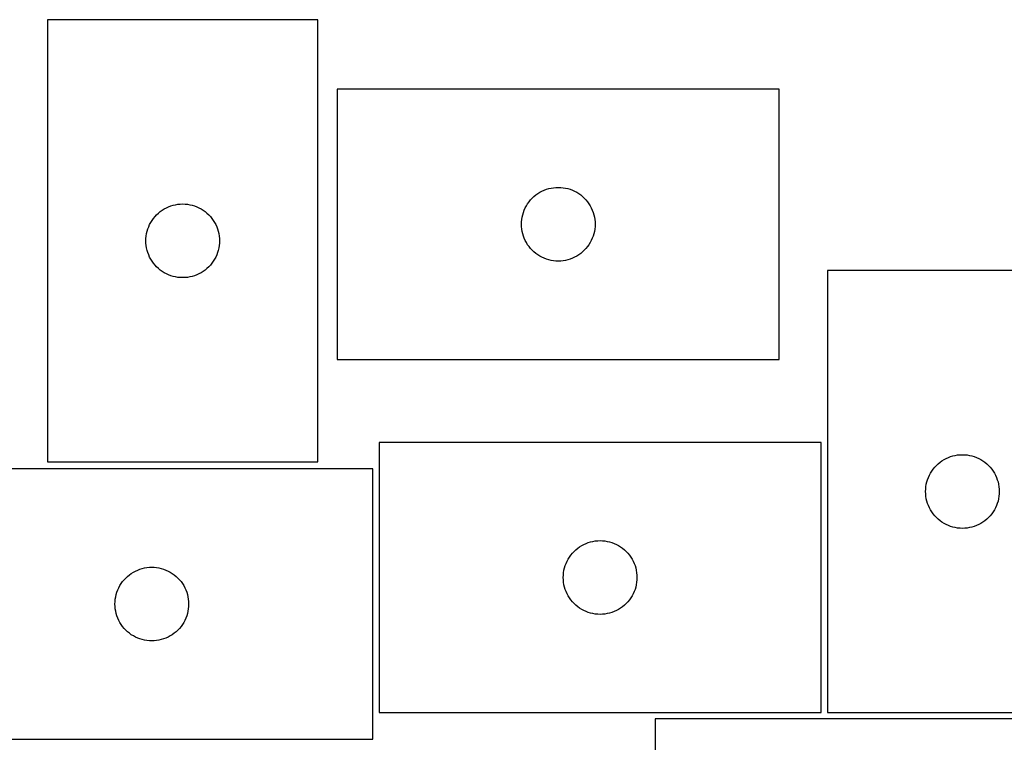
# Model space of a CAD drawing. Header units: millimetres. Extents: x 7 to 1243, y 7 to 1569.
# Tile 22 of 26: x 562 to 803, y 1392 to 1568. Entities that reach past the tile are written whole.
import ezdxf

# ---------------------------------------------------------------- set-up
doc = ezdxf.new("R2010")
doc.units = ezdxf.units.MM
doc.layers.add('CUT', color=7, linetype='CONTINUOUS', true_color=0x000000)

msp = doc.modelspace()

# ---------------------------------------------------------------- linework, layer by layer
at = {"layer": 'CUT'}
for p, q in [((635.224638, 1568.125765), (569.224638, 1568.125765)), ((569.224638, 1568.125765), (569.224638, 1460.125765)), ((635.224638, 1460.125765), (635.224638, 1568.125765)), ((747.978238, 1551.175327), (639.978238, 1551.175327)), ((639.978238, 1551.175327), (639.978238, 1485.175327)), ((747.978238, 1485.175327), (747.978238, 1551.175327)), ((688.044126, 1524.941886), (688.499385, 1525.315508)), ((688.499385, 1525.315508), (688.978106, 1525.658554)), ((688.978106, 1525.658554), (689.478238, 1525.969556)), ((689.478238, 1525.969556), (689.99764, 1526.247182)), ((689.99764, 1526.247182), (690.534087, 1526.490243)), ((690.534087, 1526.490243), (691.085283, 1526.697699)), ((691.085283, 1526.697699), (691.648867, 1526.86866)), ((691.648867, 1526.86866), (692.222425, 1527.002395)), ((692.222425, 1527.002395), (692.803502, 1527.098331)), ((692.803502, 1527.098331), (693.38961, 1527.156058)), ((693.38961, 1527.156058), (693.978238, 1527.175327)), ((693.978238, 1527.175327), (694.566866, 1527.156058)), ((694.566866, 1527.156058), (695.152974, 1527.098331)), ((695.152974, 1527.098331), (695.734051, 1527.002395)), ((695.734051, 1527.002395), (696.307609, 1526.86866)), ((696.307609, 1526.86866), (696.871193, 1526.697699)), ((696.871193, 1526.697699), (697.422389, 1526.490243)), ((697.422389, 1526.490243), (697.958836, 1526.247182)), ((697.958836, 1526.247182), (698.478238, 1525.969556)), ((698.478238, 1525.969556), (698.97837, 1525.658554)), ((698.97837, 1525.658554), (699.457091, 1525.315508)), ((699.457091, 1525.315508), (699.91235, 1524.941886)), ((599.331683, 1522.648136), (599.895267, 1522.819097)), ((599.895267, 1522.819097), (600.468825, 1522.952832)), ((600.468825, 1522.952832), (601.049903, 1523.048768)), ((601.049903, 1523.048768), (601.63601, 1523.106495)), ((601.63601, 1523.106495), (602.224638, 1523.125765)), ((602.224638, 1523.125765), (602.813266, 1523.106495)), ((602.813266, 1523.106495), (603.399374, 1523.048768)), ((603.399374, 1523.048768), (603.980451, 1522.952832)), ((603.980451, 1522.952832), (604.55401, 1522.819097)), ((604.55401, 1522.819097), (605.117593, 1522.648136)), ((686.184009, 1522.675327), (686.495011, 1523.17546)), ((686.495011, 1523.17546), (686.838058, 1523.65418)), ((686.838058, 1523.65418), (687.21168, 1524.10944)), ((687.21168, 1524.10944), (687.614277, 1524.539288)), ((687.614277, 1524.539288), (688.044126, 1524.941886)), ((699.91235, 1524.941886), (700.342199, 1524.539288)), ((700.342199, 1524.539288), (700.744796, 1524.10944)), ((700.744796, 1524.10944), (701.118418, 1523.65418)), ((701.118418, 1523.65418), (701.461464, 1523.17546)), ((701.461464, 1523.17546), (701.772467, 1522.675327)), ((595.45808, 1520.059877), (595.860677, 1520.489726)), ((595.860677, 1520.489726), (596.290526, 1520.892323)), ((596.290526, 1520.892323), (596.745785, 1521.265945)), ((596.745785, 1521.265945), (597.224506, 1521.608991)), ((597.224506, 1521.608991), (597.724638, 1521.919993)), ((597.724638, 1521.919993), (598.24404, 1522.197619)), ((598.24404, 1522.197619), (598.780487, 1522.44068)), ((598.780487, 1522.44068), (599.331683, 1522.648136)), ((605.117593, 1522.648136), (605.668789, 1522.44068)), ((605.668789, 1522.44068), (606.205237, 1522.197619)), ((606.205237, 1522.197619), (606.724638, 1521.919993)), ((606.724638, 1521.919993), (607.22477, 1521.608991)), ((607.22477, 1521.608991), (607.703491, 1521.265945)), ((607.703491, 1521.265945), (608.158751, 1520.892323)), ((608.158751, 1520.892323), (608.588599, 1520.489726)), ((608.588599, 1520.489726), (608.991197, 1520.059877)), ((685.15117, 1519.93114), (685.284905, 1520.504699)), ((685.284905, 1520.504699), (685.455867, 1521.068283)), ((685.455867, 1521.068283), (685.663322, 1521.619478)), ((685.663322, 1521.619478), (685.906383, 1522.155926)), ((685.906383, 1522.155926), (686.184009, 1522.675327)), ((701.772467, 1522.675327), (702.050093, 1522.155926)), ((702.050093, 1522.155926), (702.293154, 1521.619478)), ((702.293154, 1521.619478), (702.500609, 1521.068283)), ((702.500609, 1521.068283), (702.67157, 1520.504699)), ((702.67157, 1520.504699), (702.805305, 1519.93114)), ((593.909722, 1517.569915), (594.152784, 1518.106363)), ((594.152784, 1518.106363), (594.43041, 1518.625765)), ((594.43041, 1518.625765), (594.741412, 1519.125897)), ((594.741412, 1519.125897), (595.084458, 1519.604617)), ((595.084458, 1519.604617), (595.45808, 1520.059877)), ((608.991197, 1520.059877), (609.364818, 1519.604617)), ((609.364818, 1519.604617), (609.707865, 1519.125897)), ((609.707865, 1519.125897), (610.018867, 1518.625765)), ((610.018867, 1518.625765), (610.296493, 1518.106363)), ((610.296493, 1518.106363), (610.539554, 1517.569915)), ((684.978238, 1518.175327), (684.997508, 1518.763956)), ((684.997508, 1517.586699), (684.978238, 1518.175327)), ((684.997508, 1518.763956), (685.055234, 1519.350063)), ((685.055234, 1519.350063), (685.15117, 1519.93114)), ((702.805305, 1519.93114), (702.901242, 1519.350063)), ((702.901242, 1519.350063), (702.958968, 1518.763956)), ((702.958968, 1518.763956), (702.978238, 1518.175327)), ((702.978238, 1518.175327), (702.958968, 1517.586699)), ((593.301635, 1515.3005), (593.397571, 1515.881577)), ((593.397571, 1515.881577), (593.531306, 1516.455136)), ((593.531306, 1516.455136), (593.702267, 1517.01872)), ((593.702267, 1517.01872), (593.909722, 1517.569915)), ((610.539554, 1517.569915), (610.747009, 1517.01872)), ((610.747009, 1517.01872), (610.917971, 1516.455136)), ((610.917971, 1516.455136), (611.051706, 1515.881577)), ((611.051706, 1515.881577), (611.147642, 1515.3005)), ((685.055234, 1517.000592), (684.997508, 1517.586699)), ((685.15117, 1516.419515), (685.055234, 1517.000592)), ((685.284905, 1515.845956), (685.15117, 1516.419515)), ((685.455867, 1515.282372), (685.284905, 1515.845956)), ((702.67157, 1515.845956), (702.500609, 1515.282372)), ((702.805305, 1516.419515), (702.67157, 1515.845956)), ((702.901242, 1517.000592), (702.805305, 1516.419515)), ((702.958968, 1517.586699), (702.901242, 1517.000592)), ((593.224638, 1514.125765), (593.243908, 1514.714393)), ((593.243908, 1513.537136), (593.224638, 1514.125765)), ((593.243908, 1514.714393), (593.301635, 1515.3005)), ((593.301635, 1512.951029), (593.243908, 1513.537136)), ((611.147642, 1515.3005), (611.205369, 1514.714393)), ((611.205369, 1513.537136), (611.147642, 1512.951029)), ((611.205369, 1514.714393), (611.224638, 1514.125765)), ((611.224638, 1514.125765), (611.205369, 1513.537136)), ((685.663322, 1514.731177), (685.455867, 1515.282372)), ((685.906383, 1514.194729), (685.663322, 1514.731177)), ((686.184009, 1513.675327), (685.906383, 1514.194729)), ((686.495011, 1513.175195), (686.184009, 1513.675327)), ((686.838058, 1512.696475), (686.495011, 1513.175195)), ((701.461464, 1513.175195), (701.118418, 1512.696475)), ((701.772467, 1513.675327), (701.461464, 1513.175195)), ((702.050093, 1514.194729), (701.772467, 1513.675327)), ((702.293154, 1514.731177), (702.050093, 1514.194729)), ((702.500609, 1515.282372), (702.293154, 1514.731177)), ((593.397571, 1512.369952), (593.301635, 1512.951029)), ((593.531306, 1511.796393), (593.397571, 1512.369952)), ((593.702267, 1511.232809), (593.531306, 1511.796393)), ((593.909722, 1510.681614), (593.702267, 1511.232809)), ((594.152784, 1510.145166), (593.909722, 1510.681614)), ((610.539554, 1510.681614), (610.296493, 1510.145166)), ((610.747009, 1511.232809), (610.539554, 1510.681614)), ((610.917971, 1511.796393), (610.747009, 1511.232809)), ((611.051706, 1512.369952), (610.917971, 1511.796393)), ((611.147642, 1512.951029), (611.051706, 1512.369952)), ((687.21168, 1512.241215), (686.838058, 1512.696475)), ((687.614277, 1511.811366), (687.21168, 1512.241215)), ((688.044126, 1511.408769), (687.614277, 1511.811366)), ((688.499385, 1511.035147), (688.044126, 1511.408769)), ((688.978106, 1510.692101), (688.499385, 1511.035147)), ((689.478238, 1510.381099), (688.978106, 1510.692101)), ((698.97837, 1510.692101), (698.478238, 1510.381099)), ((699.457091, 1511.035147), (698.97837, 1510.692101)), ((699.91235, 1511.408769), (699.457091, 1511.035147)), ((700.342199, 1511.811366), (699.91235, 1511.408769)), ((700.744796, 1512.241215), (700.342199, 1511.811366)), ((701.118418, 1512.696475), (700.744796, 1512.241215)), ((594.43041, 1509.625765), (594.152784, 1510.145166)), ((594.741412, 1509.125632), (594.43041, 1509.625765)), ((595.084458, 1508.646912), (594.741412, 1509.125632)), ((595.45808, 1508.191652), (595.084458, 1508.646912)), ((609.364818, 1508.646912), (608.991197, 1508.191652)), ((609.707865, 1509.125632), (609.364818, 1508.646912)), ((610.018867, 1509.625765), (609.707865, 1509.125632)), ((610.296493, 1510.145166), (610.018867, 1509.625765)), ((689.99764, 1510.103473), (689.478238, 1510.381099)), ((690.534087, 1509.860412), (689.99764, 1510.103473)), ((691.085283, 1509.652956), (690.534087, 1509.860412)), ((691.648867, 1509.481995), (691.085283, 1509.652956)), ((692.222425, 1509.34826), (691.648867, 1509.481995)), ((692.803502, 1509.252324), (692.222425, 1509.34826)), ((693.38961, 1509.194597), (692.803502, 1509.252324)), ((693.978238, 1509.175327), (693.38961, 1509.194597)), ((694.566866, 1509.194597), (693.978238, 1509.175327)), ((695.152974, 1509.252324), (694.566866, 1509.194597)), ((695.734051, 1509.34826), (695.152974, 1509.252324)), ((696.307609, 1509.481995), (695.734051, 1509.34826)), ((696.871193, 1509.652956), (696.307609, 1509.481995)), ((697.422389, 1509.860412), (696.871193, 1509.652956)), ((697.958836, 1510.103473), (697.422389, 1509.860412)), ((698.478238, 1510.381099), (697.958836, 1510.103473)), ((595.860677, 1507.761804), (595.45808, 1508.191652)), ((596.290526, 1507.359206), (595.860677, 1507.761804)), ((596.745785, 1506.985584), (596.290526, 1507.359206)), ((597.224506, 1506.642538), (596.745785, 1506.985584)), ((597.724638, 1506.331536), (597.224506, 1506.642538)), ((598.24404, 1506.05391), (597.724638, 1506.331536)), ((598.780487, 1505.810849), (598.24404, 1506.05391)), ((606.205237, 1506.05391), (605.668789, 1505.810849)), ((606.724638, 1506.331536), (606.205237, 1506.05391)), ((607.22477, 1506.642538), (606.724638, 1506.331536)), ((607.703491, 1506.985584), (607.22477, 1506.642538)), ((608.158751, 1507.359206), (607.703491, 1506.985584)), ((608.588599, 1507.761804), (608.158751, 1507.359206)), ((608.991197, 1508.191652), (608.588599, 1507.761804)), ((825.726622, 1506.897005), (759.726622, 1506.897005)), ((759.726622, 1506.897005), (759.726622, 1398.897005)), ((599.331683, 1505.603393), (598.780487, 1505.810849)), ((599.895267, 1505.432432), (599.331683, 1505.603393)), ((600.468825, 1505.298697), (599.895267, 1505.432432)), ((601.049903, 1505.202761), (600.468825, 1505.298697)), ((601.63601, 1505.145034), (601.049903, 1505.202761)), ((602.224638, 1505.125765), (601.63601, 1505.145034)), ((602.813266, 1505.145034), (602.224638, 1505.125765)), ((603.399374, 1505.202761), (602.813266, 1505.145034)), ((603.980451, 1505.298697), (603.399374, 1505.202761)), ((604.55401, 1505.432432), (603.980451, 1505.298697)), ((605.117593, 1505.603393), (604.55401, 1505.432432)), ((605.668789, 1505.810849), (605.117593, 1505.603393)), ((639.978238, 1485.175327), (747.978238, 1485.175327)), ((758.205657, 1464.897004), (650.205657, 1464.897004)), ((650.205657, 1464.897004), (650.205657, 1398.897004)), ((758.205657, 1398.897004), (758.205657, 1464.897004)), ((787.247769, 1460.037185), (787.72649, 1460.380231)), ((787.72649, 1460.380231), (788.226622, 1460.691233)), ((788.226622, 1460.691233), (788.746024, 1460.968859)), ((788.746024, 1460.968859), (789.282471, 1461.211921)), ((789.282471, 1461.211921), (789.833667, 1461.419376)), ((789.833667, 1461.419376), (790.397251, 1461.590337)), ((790.397251, 1461.590337), (790.970809, 1461.724072)), ((790.970809, 1461.724072), (791.551886, 1461.820009)), ((791.551886, 1461.820009), (792.137994, 1461.877735)), ((792.137994, 1461.877735), (792.726622, 1461.897005)), ((792.726622, 1461.897005), (793.31525, 1461.877735)), ((793.31525, 1461.877735), (793.901358, 1461.820009)), ((793.901358, 1461.820009), (794.482435, 1461.724072)), ((794.482435, 1461.724072), (795.055993, 1461.590337)), ((795.055993, 1461.590337), (795.619577, 1461.419376)), ((795.619577, 1461.419376), (796.170773, 1461.211921)), ((796.170773, 1461.211921), (796.70722, 1460.968859)), ((796.70722, 1460.968859), (797.226622, 1460.691233)), ((797.226622, 1460.691233), (797.726754, 1460.380231)), ((797.726754, 1460.380231), (798.205475, 1460.037185)), ((648.67459, 1458.411653), (540.67459, 1458.411653)), ((569.224638, 1460.125765), (635.224638, 1460.125765)), ((648.67459, 1392.411653), (648.67459, 1458.411653)), ((784.932393, 1457.397005), (785.243395, 1457.897137)), ((785.243395, 1457.897137), (785.586442, 1458.375858)), ((785.586442, 1458.375858), (785.960064, 1458.831117)), ((785.960064, 1458.831117), (786.362661, 1459.260966)), ((786.362661, 1459.260966), (786.79251, 1459.663563)), ((786.79251, 1459.663563), (787.247769, 1460.037185)), ((798.205475, 1460.037185), (798.660734, 1459.663563)), ((798.660734, 1459.663563), (799.090583, 1459.260966)), ((799.090583, 1459.260966), (799.49318, 1458.831117)), ((799.49318, 1458.831117), (799.866802, 1458.375858)), ((799.866802, 1458.375858), (800.209848, 1457.897137)), ((800.209848, 1457.897137), (800.520851, 1457.397005)), ((784.033289, 1455.226376), (784.204251, 1455.78996)), ((784.204251, 1455.78996), (784.411706, 1456.341156)), ((784.411706, 1456.341156), (784.654767, 1456.877603)), ((784.654767, 1456.877603), (784.932393, 1457.397005)), ((800.520851, 1457.397005), (800.798477, 1456.877603)), ((800.798477, 1456.877603), (801.041538, 1456.341156)), ((801.041538, 1456.341156), (801.248993, 1455.78996)), ((801.248993, 1455.78996), (801.419954, 1455.226376)), ((783.726622, 1452.897005), (783.745892, 1453.485633)), ((783.745892, 1453.485633), (783.803618, 1454.071741)), ((783.803618, 1454.071741), (783.899554, 1454.652818)), ((783.899554, 1454.652818), (784.033289, 1455.226376)), ((801.419954, 1455.226376), (801.553689, 1454.652818)), ((801.553689, 1454.652818), (801.649626, 1454.071741)), ((801.649626, 1454.071741), (801.707352, 1453.485633)), ((801.707352, 1453.485633), (801.726622, 1452.897005)), ((783.745892, 1452.308377), (783.726622, 1452.897005)), ((783.803618, 1451.722269), (783.745892, 1452.308377)), ((783.899554, 1451.141192), (783.803618, 1451.722269)), ((784.033289, 1450.567633), (783.899554, 1451.141192)), ((784.204251, 1450.00405), (784.033289, 1450.567633)), ((801.419954, 1450.567633), (801.248993, 1450.00405)), ((801.553689, 1451.141192), (801.419954, 1450.567633)), ((801.649626, 1451.722269), (801.553689, 1451.141192)), ((801.707352, 1452.308377), (801.649626, 1451.722269)), ((801.726622, 1452.897005), (801.707352, 1452.308377)), ((784.411706, 1449.452854), (784.204251, 1450.00405)), ((784.654767, 1448.916407), (784.411706, 1449.452854)), ((784.932393, 1448.397005), (784.654767, 1448.916407)), ((785.243395, 1447.896873), (784.932393, 1448.397005)), ((800.520851, 1448.397005), (800.209848, 1447.896873)), ((800.798477, 1448.916407), (800.520851, 1448.397005)), ((801.041538, 1449.452854), (800.798477, 1448.916407)), ((801.248993, 1450.00405), (801.041538, 1449.452854)), ((785.586442, 1447.418152), (785.243395, 1447.896873)), ((785.960064, 1446.962892), (785.586442, 1447.418152)), ((786.362661, 1446.533044), (785.960064, 1446.962892)), ((786.79251, 1446.130447), (786.362661, 1446.533044)), ((787.247769, 1445.756825), (786.79251, 1446.130447)), ((787.72649, 1445.413778), (787.247769, 1445.756825)), ((798.205475, 1445.756825), (797.726754, 1445.413778)), ((798.660734, 1446.130447), (798.205475, 1445.756825)), ((799.090583, 1446.533044), (798.660734, 1446.130447)), ((799.49318, 1446.962892), (799.090583, 1446.533044)), ((799.866802, 1447.418152), (799.49318, 1446.962892)), ((800.209848, 1447.896873), (799.866802, 1447.418152)), ((788.226622, 1445.102776), (787.72649, 1445.413778)), ((788.746024, 1444.82515), (788.226622, 1445.102776)), ((789.282471, 1444.582089), (788.746024, 1444.82515)), ((789.833667, 1444.374634), (789.282471, 1444.582089)), ((790.397251, 1444.203672), (789.833667, 1444.374634)), ((790.970809, 1444.069937), (790.397251, 1444.203672)), ((791.551886, 1443.974001), (790.970809, 1444.069937)), ((792.137994, 1443.916274), (791.551886, 1443.974001)), ((792.726622, 1443.897005), (792.137994, 1443.916274)), ((793.31525, 1443.916274), (792.726622, 1443.897005)), ((793.901358, 1443.974001), (793.31525, 1443.916274)), ((794.482435, 1444.069937), (793.901358, 1443.974001)), ((795.055993, 1444.203672), (794.482435, 1444.069937)), ((795.619577, 1444.374634), (795.055993, 1444.203672)), ((796.170773, 1444.582089), (795.619577, 1444.374634)), ((796.70722, 1444.82515), (796.170773, 1444.582089)), ((797.226622, 1445.102776), (796.70722, 1444.82515)), ((797.726754, 1445.413778), (797.226622, 1445.102776)), ((697.841696, 1438.260965), (698.271544, 1438.663562)), ((698.271544, 1438.663562), (698.726804, 1439.037184)), ((698.726804, 1439.037184), (699.205525, 1439.380231)), ((699.205525, 1439.380231), (699.705657, 1439.691233)), ((699.705657, 1439.691233), (700.225059, 1439.968859)), ((700.225059, 1439.968859), (700.761506, 1440.21192)), ((700.761506, 1440.21192), (701.312702, 1440.419375)), ((701.312702, 1440.419375), (701.876285, 1440.590337)), ((701.876285, 1440.590337), (702.449844, 1440.724072)), ((702.449844, 1440.724072), (703.030921, 1440.820008)), ((703.030921, 1440.820008), (703.617029, 1440.877734)), ((703.617029, 1440.877734), (704.205657, 1440.897004)), ((704.205657, 1440.897004), (704.794285, 1440.877734)), ((704.794285, 1440.877734), (705.380392, 1440.820008)), ((705.380392, 1440.820008), (705.96147, 1440.724072)), ((705.96147, 1440.724072), (706.535028, 1440.590337)), ((706.535028, 1440.590337), (707.098612, 1440.419375)), ((707.098612, 1440.419375), (707.649808, 1440.21192)), ((707.649808, 1440.21192), (708.186255, 1439.968859)), ((708.186255, 1439.968859), (708.705657, 1439.691233)), ((708.705657, 1439.691233), (709.205789, 1439.380231)), ((709.205789, 1439.380231), (709.68451, 1439.037184)), ((709.68451, 1439.037184), (710.139769, 1438.663562)), ((710.139769, 1438.663562), (710.569618, 1438.260965)), ((696.133802, 1435.877602), (696.411428, 1436.397004)), ((696.411428, 1436.397004), (696.72243, 1436.897136)), ((696.72243, 1436.897136), (697.065477, 1437.375857)), ((697.065477, 1437.375857), (697.439098, 1437.831116)), ((697.439098, 1437.831116), (697.841696, 1438.260965)), ((710.569618, 1438.260965), (710.972215, 1437.831116)), ((710.972215, 1437.831116), (711.345837, 1437.375857)), ((711.345837, 1437.375857), (711.688883, 1436.897136)), ((711.688883, 1436.897136), (711.999885, 1436.397004)), ((711.999885, 1436.397004), (712.277511, 1435.877602)), ((590.693992, 1433.483507), (591.230439, 1433.726568)), ((591.230439, 1433.726568), (591.781635, 1433.934024)), ((591.781635, 1433.934024), (592.345218, 1434.104985)), ((592.345218, 1434.104985), (592.918777, 1434.23872)), ((592.918777, 1434.23872), (593.499854, 1434.334656)), ((593.499854, 1434.334656), (594.085962, 1434.392383)), ((594.085962, 1434.392383), (594.67459, 1434.411653)), ((594.67459, 1434.411653), (595.263218, 1434.392383)), ((595.263218, 1434.392383), (595.849326, 1434.334656)), ((595.849326, 1434.334656), (596.430403, 1434.23872)), ((596.430403, 1434.23872), (597.003961, 1434.104985)), ((597.003961, 1434.104985), (597.567545, 1433.934024)), ((597.567545, 1433.934024), (598.118741, 1433.726568)), ((598.118741, 1433.726568), (598.655188, 1433.483507)), ((695.378589, 1433.652817), (695.512324, 1434.226376)), ((695.512324, 1434.226376), (695.683286, 1434.789959)), ((695.683286, 1434.789959), (695.890741, 1435.341155)), ((695.890741, 1435.341155), (696.133802, 1435.877602)), ((712.277511, 1435.877602), (712.520573, 1435.341155)), ((712.520573, 1435.341155), (712.728028, 1434.789959)), ((712.728028, 1434.789959), (712.898989, 1434.226376)), ((712.898989, 1434.226376), (713.032724, 1433.652817)), ((587.53441, 1430.890505), (587.908032, 1431.345765)), ((587.908032, 1431.345765), (588.310629, 1431.775614)), ((588.310629, 1431.775614), (588.740478, 1432.178211)), ((588.740478, 1432.178211), (589.195737, 1432.551833)), ((589.195737, 1432.551833), (589.674458, 1432.894879)), ((589.674458, 1432.894879), (590.17459, 1433.205881)), ((590.17459, 1433.205881), (590.693992, 1433.483507)), ((598.655188, 1433.483507), (599.17459, 1433.205881)), ((599.17459, 1433.205881), (599.674722, 1432.894879)), ((599.674722, 1432.894879), (600.153443, 1432.551833)), ((600.153443, 1432.551833), (600.608702, 1432.178211)), ((600.608702, 1432.178211), (601.038551, 1431.775614)), ((601.038551, 1431.775614), (601.441148, 1431.345765)), ((601.441148, 1431.345765), (601.81477, 1430.890505)), ((695.205657, 1431.897004), (695.224926, 1432.485632)), ((695.224926, 1431.308376), (695.205657, 1431.897004)), ((695.224926, 1432.485632), (695.282653, 1433.07174)), ((695.282653, 1430.722268), (695.224926, 1431.308376)), ((695.282653, 1433.07174), (695.378589, 1433.652817)), ((713.032724, 1433.652817), (713.128661, 1433.07174)), ((713.128661, 1433.07174), (713.186387, 1432.485632)), ((713.186387, 1431.308376), (713.128661, 1430.722268)), ((713.186387, 1432.485632), (713.205657, 1431.897004)), ((713.205657, 1431.897004), (713.186387, 1431.308376)), ((586.359674, 1428.855803), (586.602735, 1429.392251)), ((586.602735, 1429.392251), (586.880361, 1429.911653)), ((586.880361, 1429.911653), (587.191363, 1430.411785)), ((587.191363, 1430.411785), (587.53441, 1430.890505)), ((601.81477, 1430.890505), (602.157816, 1430.411785)), ((602.157816, 1430.411785), (602.468818, 1429.911653)), ((602.468818, 1429.911653), (602.746445, 1429.392251)), ((602.746445, 1429.392251), (602.989506, 1428.855803)), ((695.378589, 1430.141191), (695.282653, 1430.722268)), ((695.512324, 1429.567633), (695.378589, 1430.141191)), ((695.683286, 1429.004049), (695.512324, 1429.567633)), ((695.890741, 1428.452853), (695.683286, 1429.004049)), ((712.728028, 1429.004049), (712.520573, 1428.452853)), ((712.898989, 1429.567633), (712.728028, 1429.004049)), ((713.032724, 1430.141191), (712.898989, 1429.567633)), ((713.128661, 1430.722268), (713.032724, 1430.141191)), ((585.69386, 1426.000281), (585.751586, 1426.586388)), ((585.751586, 1426.586388), (585.847522, 1427.167465)), ((585.847522, 1427.167465), (585.981257, 1427.741024)), ((585.981257, 1427.741024), (586.152219, 1428.304608)), ((586.152219, 1428.304608), (586.359674, 1428.855803)), ((602.989506, 1428.855803), (603.196961, 1428.304608)), ((603.196961, 1428.304608), (603.367922, 1427.741024)), ((603.367922, 1427.741024), (603.501657, 1427.167465)), ((603.501657, 1427.167465), (603.597594, 1426.586388)), ((603.597594, 1426.586388), (603.65532, 1426.000281)), ((696.133802, 1427.916406), (695.890741, 1428.452853)), ((696.411428, 1427.397004), (696.133802, 1427.916406)), ((696.72243, 1426.896872), (696.411428, 1427.397004)), ((697.065477, 1426.418151), (696.72243, 1426.896872)), ((711.688883, 1426.896872), (711.345837, 1426.418151)), ((711.999885, 1427.397004), (711.688883, 1426.896872)), ((712.277511, 1427.916406), (711.999885, 1427.397004)), ((712.520573, 1428.452853), (712.277511, 1427.916406)), ((585.67459, 1425.411653), (585.69386, 1426.000281)), ((585.69386, 1424.823024), (585.67459, 1425.411653)), ((585.751586, 1424.236917), (585.69386, 1424.823024)), ((585.847522, 1423.65584), (585.751586, 1424.236917)), ((603.597594, 1424.236917), (603.501657, 1423.65584)), ((603.65532, 1424.823024), (603.597594, 1424.236917)), ((603.65532, 1426.000281), (603.67459, 1425.411653)), ((603.67459, 1425.411653), (603.65532, 1424.823024)), ((697.439098, 1425.962892), (697.065477, 1426.418151)), ((697.841696, 1425.533043), (697.439098, 1425.962892)), ((698.271544, 1425.130446), (697.841696, 1425.533043)), ((698.726804, 1424.756824), (698.271544, 1425.130446)), ((699.205525, 1424.413778), (698.726804, 1424.756824)), ((699.705657, 1424.102775), (699.205525, 1424.413778)), ((700.225059, 1423.825149), (699.705657, 1424.102775)), ((708.705657, 1424.102775), (708.186255, 1423.825149)), ((709.205789, 1424.413778), (708.705657, 1424.102775)), ((709.68451, 1424.756824), (709.205789, 1424.413778)), ((710.139769, 1425.130446), (709.68451, 1424.756824)), ((710.569618, 1425.533043), (710.139769, 1425.130446)), ((710.972215, 1425.962892), (710.569618, 1425.533043)), ((711.345837, 1426.418151), (710.972215, 1425.962892)), ((585.981257, 1423.082281), (585.847522, 1423.65584)), ((586.152219, 1422.518697), (585.981257, 1423.082281)), ((586.359674, 1421.967502), (586.152219, 1422.518697)), ((586.602735, 1421.431054), (586.359674, 1421.967502)), ((602.989506, 1421.967502), (602.746445, 1421.431054)), ((603.196961, 1422.518697), (602.989506, 1421.967502)), ((603.367922, 1423.082281), (603.196961, 1422.518697)), ((603.501657, 1423.65584), (603.367922, 1423.082281)), ((700.761506, 1423.582088), (700.225059, 1423.825149)), ((701.312702, 1423.374633), (700.761506, 1423.582088)), ((701.876285, 1423.203672), (701.312702, 1423.374633)), ((702.449844, 1423.069937), (701.876285, 1423.203672)), ((703.030921, 1422.974), (702.449844, 1423.069937)), ((703.617029, 1422.916274), (703.030921, 1422.974)), ((704.205657, 1422.897004), (703.617029, 1422.916274)), ((704.794285, 1422.916274), (704.205657, 1422.897004)), ((705.380392, 1422.974), (704.794285, 1422.916274)), ((705.96147, 1423.069937), (705.380392, 1422.974)), ((706.535028, 1423.203672), (705.96147, 1423.069937)), ((707.098612, 1423.374633), (706.535028, 1423.203672)), ((707.649808, 1423.582088), (707.098612, 1423.374633)), ((708.186255, 1423.825149), (707.649808, 1423.582088)), ((586.880361, 1420.911653), (586.602735, 1421.431054)), ((587.191363, 1420.41152), (586.880361, 1420.911653)), ((587.53441, 1419.9328), (587.191363, 1420.41152)), ((587.908032, 1419.47754), (587.53441, 1419.9328)), ((588.310629, 1419.047692), (587.908032, 1419.47754)), ((601.441148, 1419.47754), (601.038551, 1419.047692)), ((601.81477, 1419.9328), (601.441148, 1419.47754)), ((602.157816, 1420.41152), (601.81477, 1419.9328)), ((602.468818, 1420.911653), (602.157816, 1420.41152)), ((602.746445, 1421.431054), (602.468818, 1420.911653)), ((588.740478, 1418.645094), (588.310629, 1419.047692)), ((589.195737, 1418.271473), (588.740478, 1418.645094)), ((589.674458, 1417.928426), (589.195737, 1418.271473)), ((590.17459, 1417.617424), (589.674458, 1417.928426)), ((590.693992, 1417.339798), (590.17459, 1417.617424)), ((591.230439, 1417.096737), (590.693992, 1417.339798)), ((591.781635, 1416.889281), (591.230439, 1417.096737)), ((592.345218, 1416.71832), (591.781635, 1416.889281)), ((597.567545, 1416.889281), (597.003961, 1416.71832)), ((598.118741, 1417.096737), (597.567545, 1416.889281)), ((598.655188, 1417.339798), (598.118741, 1417.096737)), ((599.17459, 1417.617424), (598.655188, 1417.339798)), ((599.674722, 1417.928426), (599.17459, 1417.617424)), ((600.153443, 1418.271473), (599.674722, 1417.928426)), ((600.608702, 1418.645094), (600.153443, 1418.271473)), ((601.038551, 1419.047692), (600.608702, 1418.645094)), ((592.918777, 1416.584585), (592.345218, 1416.71832)), ((593.499854, 1416.488649), (592.918777, 1416.584585)), ((594.085962, 1416.430922), (593.499854, 1416.488649)), ((594.67459, 1416.411653), (594.085962, 1416.430922)), ((595.263218, 1416.430922), (594.67459, 1416.411653)), ((595.849326, 1416.488649), (595.263218, 1416.430922)), ((596.430403, 1416.584585), (595.849326, 1416.488649)), ((597.003961, 1416.71832), (596.430403, 1416.584585)), ((650.205657, 1398.897004), (758.205657, 1398.897004)), ((759.726622, 1398.897005), (825.726622, 1398.897005)), ((825.687804, 1397.376008), (717.687804, 1397.376008)), ((717.687804, 1397.376008), (717.687804, 1331.376008)), ((540.67459, 1392.411653), (648.67459, 1392.411653))]:
    msp.add_line(p, q, dxfattribs=at)

doc.saveas('drawing.dxf')
